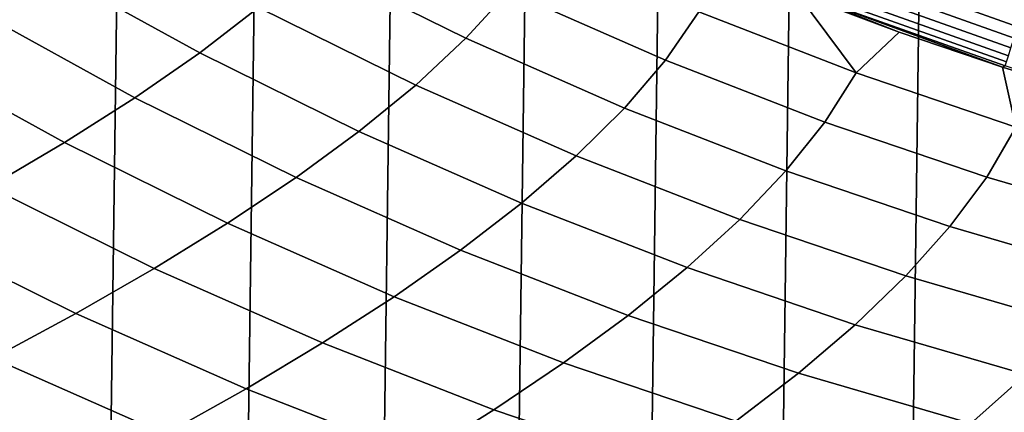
# Model space of a CAD drawing. Header units: metres. Extents: x -166 to 33, y -71 to 34.
# Tile 192 of 256: x 6.19 to 10.45, y -17.18 to -15.48. Entities that reach past the tile are written whole.
import ezdxf

# ---------------------------------------------------------------- set-up
doc = ezdxf.new("R2010")
doc.units = ezdxf.units.M
doc.layers.add('solid_12208131', color=7, linetype='CONTINUOUS')

msp = doc.modelspace()

# ---------------------------------------------------------------- linework, layer by layer
at = {"layer": 'solid_12208131'}
for points in [[(5.303488, -22.825027, -0.2), (5.911822, 22.674566, -0.2), (6.515336, 22.508831, -0.2), (5.91182, -22.674566, -0.2)], [(5.91182, -22.674566, -0.2), (6.515336, 22.508831, -0.2), (7.112642, 22.328314, -0.2), (6.515335, -22.508831, -0.2)], [(6.515335, -22.508831, -0.2), (7.112642, 22.328314, -0.2), (7.703588, 22.133078, -0.2), (7.112641, -22.328314, -0.2)], [(7.112641, -22.328314, -0.2), (7.703588, 22.133078, -0.2), (8.288025, 21.923267, -0.2), (7.703587, -22.133078, -0.2)], [(7.703587, -22.133078, -0.2), (8.288025, 21.923267, -0.2), (8.865869, 21.698912, -0.2), (8.288024, -21.923267, -0.2)], [(8.288024, -21.923267, -0.2), (8.865869, 21.698912, -0.2), (9.436847, 21.460112, -0.2), (8.865868, -21.698912, -0.2)], [(8.865868, -21.698912, -0.2), (9.436847, 21.460112, -0.2), (10.001131, 21.20686, -0.2), (9.436847, -21.460112, -0.2)], [(9.436847, -21.460112, -0.2), (10.001131, 21.20686, -0.2), (10.558856, 20.939127, -0.2), (10.00113, -21.20686, -0.2)], [(10.00113, -21.20686, -0.2), (10.558856, 20.939127, -0.2), (11.109608, 20.657166, -0.2), (10.558856, -20.939127, -0.2)], [(7.223244, -15.42769, 120.209831), (6.5585, -15.062387, 120.233345), (6.296329, -15.254086, 116.354149), (6.969344, -15.624037, 116.325546)], [(8.306277, -15.358048, 127.959839), (7.6435, -15.030762, 127.972733), (7.448679, -15.229914, 124.0923), (8.120111, -15.561536, 124.073692)], [(8.306277, -15.358048, 127.959839), (8.982737, -15.655931, 127.946678), (9.127097, -15.447119, 131.836945), (8.459577, -15.15321, 131.844009)], [(9.628803, -15.199141, 136.03537), (10.5061, -15.511877, 136.03537), (10.524097, -15.456504, 136.083984), (9.649946, -15.144891, 136.083984)], [(9.806921, -15.711324, 131.829758), (9.553229, -15.370052, 135.635406), (9.117802, -15.193118, 135.635452), (9.127097, -15.447119, 131.836945)], [(8.120111, -15.561536, 124.073692), (7.448679, -15.229914, 124.0923), (7.223244, -15.42769, 120.209831), (7.903232, -15.763618, 120.185776)], [(9.610057, -15.247243, 135.979797), (10.490141, -15.560975, 135.979797), (10.5061, -15.511877, 136.03537), (9.628803, -15.199141, 136.03537)], [(10.318554, -15.228848, 140.301254), (10.299465, -15.299148, 138.637589), (10.980795, -15.516766, 138.631363), (10.995715, -15.445843, 140.289047)], [(6.969344, -15.624037, 116.325546), (6.296329, -15.254086, 116.354149), (6.007932, -15.444337, 112.473122), (6.689131, -15.818903, 112.439659)], [(9.594006, -15.288429, 135.918167), (10.476477, -15.603014, 135.918167), (10.490141, -15.560975, 135.979797), (9.610057, -15.247243, 135.979797)], [(9.570968, -15.347541, 135.780701), (10.456865, -15.66335, 135.780701), (10.465325, -15.637321, 135.85144), (9.580906, -15.322041, 135.85144)], [(9.580906, -15.322041, 135.85144), (10.465325, -15.637321, 135.85144), (10.476477, -15.603014, 135.918167), (9.594006, -15.288429, 135.918167)], [(10.299465, -15.299148, 138.637589), (10.272962, -15.370742, 136.97348), (10.528028, -15.455861, 136.973404), (10.980795, -15.516766, 138.631363)], [(8.982737, -15.655931, 127.946678), (8.306277, -15.358048, 127.959839), (8.120111, -15.561536, 124.073692), (8.805404, -15.863365, 124.05471)], [(9.564349, -15.364522, 135.707077), (9.553229, -15.370052, 135.635406), (9.993829, -15.534489, 135.635345)], [(9.564349, -15.364522, 135.707077), (10.451231, -15.680682, 135.707077), (10.456865, -15.66335, 135.780701), (9.570968, -15.347541, 135.780701)], [(9.564349, -15.364522, 135.707077), (9.993829, -15.534489, 135.635345), (10.439398, -15.686385, 135.635284)], [(9.564349, -15.364522, 135.707077), (10.439398, -15.686385, 135.635284), (10.451231, -15.680682, 135.707077)], [(9.806921, -15.711324, 131.829758), (9.993829, -15.534489, 135.635345), (9.553229, -15.370052, 135.635406)], [(6.689131, -15.818903, 112.439659), (6.007932, -15.444337, 112.473122), (5.695455, -15.633091, 108.590485), (6.384753, -16.012234, 108.552391)], [(7.903232, -15.763618, 120.185776), (7.223244, -15.42769, 120.209831), (6.969344, -15.624037, 116.325546), (7.657794, -15.964241, 116.296288)], [(8.982737, -15.655931, 127.946678), (9.671664, -15.923707, 127.933273), (9.806921, -15.711324, 131.829758), (9.127097, -15.447119, 131.836945)], [(9.806921, -15.711324, 131.829758), (10.497712, -15.945468, 131.822464), (10.439398, -15.686385, 135.635284), (9.993829, -15.534489, 135.635345)], [(8.805404, -15.863365, 124.05471), (8.120111, -15.561536, 124.073692), (7.903232, -15.763618, 120.185776), (8.597258, -16.069366, 120.161232)], [(6.384753, -16.012234, 108.552391), (5.695455, -15.633091, 108.590485), (5.361043, -15.820293, 104.706474), (6.058361, -16.203976, 104.66394)], [(7.657794, -15.964241, 116.296288), (6.969344, -15.624037, 116.325546), (6.689131, -15.818903, 112.439659), (7.385952, -16.163349, 112.405434)], [(9.671664, -15.923707, 127.933273), (8.982737, -15.655931, 127.946678), (8.805404, -15.863365, 124.05471), (9.503327, -16.134689, 124.03537)], [(10.451231, -15.680682, 135.707077), (10.439398, -15.686385, 135.635284), (10.889643, -15.82565, 135.635208)], [(11.198101, -16.149279, 131.815063), (10.889643, -15.82565, 135.635208), (10.439398, -15.686385, 135.635284), (10.497712, -15.945468, 131.822464)], [(9.671664, -15.923707, 127.933273), (10.371706, -16.161016, 127.919655), (10.497712, -15.945468, 131.822464), (9.806921, -15.711324, 131.829758)], [(8.597258, -16.069366, 120.161232), (7.903232, -15.763618, 120.185776), (7.657794, -15.964241, 116.296288), (8.360456, -16.27388, 116.266426)], [(7.385952, -16.163349, 112.405434), (6.689131, -15.818903, 112.439659), (6.384753, -16.012234, 108.552391), (7.089859, -16.360891, 108.513412)], [(9.503327, -16.134689, 124.03537), (8.805404, -15.863365, 124.05471), (8.597258, -16.069366, 120.161232), (9.304074, -16.344213, 120.136223)], [(10.371706, -16.161016, 127.919655), (9.671664, -15.923707, 127.933273), (9.503327, -16.134689, 124.03537), (10.212511, -16.375143, 124.015724)], [(10.371706, -16.161016, 127.919655), (11.081473, -16.36758, 127.905853), (11.198101, -16.149279, 131.815063), (10.497712, -15.945468, 131.822464)], [(8.360456, -16.27388, 116.266426), (7.657794, -15.964241, 116.296288), (7.385952, -16.163349, 112.405434), (8.097157, -16.476851, 112.370499)], [(7.089859, -16.360891, 108.513412), (6.384753, -16.012234, 108.552391), (6.058361, -16.203976, 104.66394), (6.77167, -16.556808, 104.62043)], [(9.304074, -16.344213, 120.136223), (8.597258, -16.069366, 120.161232), (8.360456, -16.27388, 116.266426), (9.076068, -16.552227, 116.236015)], [(8.097157, -16.476851, 112.370499), (7.385952, -16.163349, 112.405434), (7.089859, -16.360891, 108.513412), (7.80952, -16.678223, 108.473633)], [(10.212511, -16.375143, 124.015724), (9.503327, -16.134689, 124.03537), (9.304074, -16.344213, 120.136223), (10.022295, -16.58779, 120.110817)], [(11.081473, -16.36758, 127.905853), (10.371706, -16.161016, 127.919655), (10.212511, -16.375143, 124.015724), (10.931546, -16.584444, 123.995796)], [(6.77167, -16.556808, 104.62043), (6.058361, -16.203976, 104.66394), (5.711788, -16.3941, 100.774826), (6.433221, -16.751072, 100.726952)], [(9.076068, -16.552227, 116.236015), (8.360456, -16.27388, 116.266426), (8.097157, -16.476851, 112.370499), (8.82147, -16.758669, 112.334923)], [(10.022295, -16.58779, 120.110817), (9.304074, -16.344213, 120.136223), (9.076068, -16.552227, 116.236015), (9.803226, -16.798903, 116.205116)], [(7.80952, -16.678223, 108.473633), (7.089859, -16.360891, 108.513412), (6.77167, -16.556808, 104.62043), (7.499704, -16.877941, 104.576019)], [(10.931546, -16.584444, 123.995796), (10.212511, -16.375143, 124.015724), (10.022295, -16.58779, 120.110817), (10.750493, -16.79981, 120.08506)], [(6.433221, -16.751072, 100.726952), (5.711788, -16.3941, 100.774826), (5.34552, -16.582666, 96.886841), (6.074989, -16.943743, 96.834633)], [(8.82147, -16.758669, 112.334923), (8.097157, -16.476851, 112.370499), (7.80952, -16.678223, 108.473633), (8.542446, -16.963484, 108.433121)], [(7.499704, -16.877941, 104.576019), (6.77167, -16.556808, 104.62043), (6.433221, -16.751072, 100.726952), (7.169547, -17.075974, 100.678085)], [(9.803226, -16.798903, 116.205116), (9.076068, -16.552227, 116.236015), (8.82147, -16.758669, 112.334923), (9.55747, -17.008421, 112.298767)], [(10.750493, -16.79981, 120.08506), (10.022295, -16.58779, 120.110817), (9.803226, -16.798903, 116.205116), (10.540484, -17.01362, 116.173782)], [(8.542446, -16.963484, 108.433121), (7.80952, -16.678223, 108.473633), (7.499704, -16.877941, 104.576019), (8.241157, -17.166618, 104.530785)], [(7.169547, -17.075974, 100.678085), (6.433221, -16.751072, 100.726952), (6.074989, -16.943743, 96.834633), (6.819518, -17.272381, 96.781342)], [(9.55747, -17.008421, 112.298767), (8.82147, -16.758669, 112.334923), (8.542446, -16.963484, 108.433121), (9.287196, -17.21629, 108.391953)], [(10.540484, -17.01362, 116.173782), (9.803226, -16.798903, 116.205116), (9.55747, -17.008421, 112.298767), (10.303694, -17.225817, 112.262115)], [(8.241157, -17.166618, 104.530785), (7.499704, -16.877941, 104.576019), (7.169547, -17.075974, 100.678085), (7.919444, -17.368036, 100.628326)], [(6.074989, -16.943743, 96.834633), (5.853735, -17.207378, 92.933052), (6.587081, -17.523687, 92.876701), (6.819518, -17.272381, 96.781342)], [(9.287196, -17.21629, 108.391953), (8.542446, -16.963484, 108.433121), (8.241157, -17.166618, 104.530785), (8.994572, -17.422451, 104.484833)], [(10.303694, -17.225817, 112.262115), (9.55747, -17.008421, 112.298767), (9.287196, -17.21629, 108.391953), (10.042293, -17.436342, 108.350212)], [(11.286403, -17.196095, 116.142082), (10.540484, -17.01362, 116.173782), (10.303694, -17.225817, 112.262115), (11.058681, -17.410566, 112.225029)], [(7.919444, -17.368036, 100.628326), (7.169547, -17.075974, 100.678085), (6.819518, -17.272381, 96.781342), (7.577769, -17.567804, 96.727066)], [(8.994572, -17.422451, 104.484833), (8.241157, -17.166618, 104.530785), (7.919444, -17.368036, 100.628326), (8.681439, -17.626871, 100.577759)]]:
    msp.add_3dface(points, dxfattribs=at)

doc.saveas('drawing.dxf')
